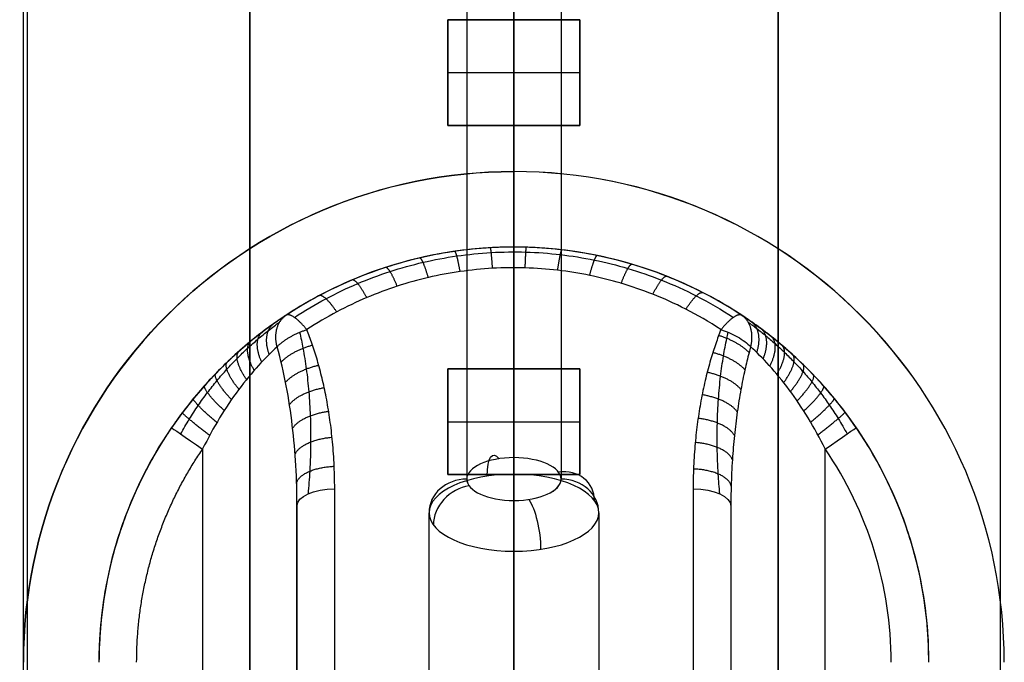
# Model space of a CAD drawing. Header units: millimetres. Extents: x -435 to 435, y -676 to 274.
# Tile 7 of 26: x -13 to 13, y -471 to -454. Entities that reach past the tile are written whole.
import ezdxf

# ---------------------------------------------------------------- set-up
doc = ezdxf.new("R2010")
doc.units = ezdxf.units.MM
doc.header["$MEASUREMENT"] = 0
for name, color, linetype, true_color in [('Cable', 7, 'Continuous', 0x000000), ('Light Source', 7, 'Continuous', 0x000000), ('Tyvek Shade', 7, 'Continuous', 0x000000)]:
    doc.layers.add(name, color=color, linetype=linetype, true_color=true_color)

msp = doc.modelspace()

# ---------------------------------------------------------------- linework, layer by layer
at = {"layer": 'Cable', "color": 250, "true_color": 0x3c3c3c}
for p, q in [((0, -465.427, -176.713), (0, -200.848, -41.903)), ((-1.25, -203.497, -41.85), (-1.25, -465.994, -175.599)), ((1.25, -203.497, -41.85), (1.25, -465.994, -175.599)), ((0, -206.251, -41.85), (0, -466.562, -174.485)), ((0, -206.251, -41.85), (0, -466.562, -174.485)), ((0, -465.864, -178.058), (0, -482.793, -186.683)), ((-2.25, -483.815, -184.679), (-2.25, -466.885, -176.053)), ((2.25, -466.885, -176.053), (2.25, -483.815, -184.679)), ((0, -467.907, -174.048), (0, -484.836, -182.674))]:
    msp.add_line(p, q, dxfattribs=at)
at = {"layer": 'Cable'}
for p, q in [((0, -459.848, -200.85), (0, -511.848, -200.85)), ((0, -459.848, -197.65), (0, -459.848, -193.136)), ((0, -460.394, -192.245), (0, -476.626, -183.974)), ((-5.75, -494.526, -190.15), (-5.75, -466.708, -190.15)), ((-5.75, -466.708, -190.15), (-5.75, -480.617, -183.063))]:
    msp.add_line(p, q, dxfattribs=at)
for centre, radius, start, end in [((0, -470.848, -197.65), 11, 0, 180), ((0, -470.848, -194.975), 11, 0, 180), ((0, -470.848, -197.65), 11, 0, 180), ((5.488, -462.489, -192.3), 1, 56.7161, 56.7162), ((0, -470.848, -193.65), 11, 145.5885, 180), ((0, -470.848, -193.65), 11, 360, 34.4115), ((0, -470.848, -192.65), 10, 360, 34.4115)]:
    msp.add_arc(centre, radius, start, end, dxfattribs=at)
at = {"layer": 'Cable', "extrusion": (1, 0, 0)}
msp.add_arc((-462.489, -192.3, -5.488), 1, 62.9999, 63.0001, dxfattribs=at)
at = {"layer": 'Cable', "extrusion": (1, -7.21645e-16, 0)}
msp.add_arc((-462.489, -192.3, 5.488), 1, 62.9998, 63, dxfattribs=at)
at = {"layer": 'Cable', "extrusion": (0, 1, 7.21645e-16)}
msp.add_arc((5.488, -192.3, -462.489), 1, 37.8917, 37.8919, dxfattribs=at)
at = {"layer": 'Cable', "extrusion": (0.565133, 0.825, -9.21193e-09)}
msp.add_arc((-256.092, -193.65, -388.45), 1, 360, 90, dxfattribs=at)
at = {"layer": 'Cable', "extrusion": (-0.565133, 0.825, -6.10867e-11)}
msp.add_arc((256.092, -193.65, -388.45), 1, 90, 180, dxfattribs=at)
at = {"layer": 'Cable', "color": 250, "true_color": 0x3c3c3c, "extrusion": (0.949006, 0.143124, -0.280898)}
for centre, start, end in [((-461.073, -189.624, -17.37), 298.2316, 28.2316), ((-462.256, -187.421, -17.37), 28.2316, 118.2316)]:
    msp.add_arc(centre, 1, start, end, dxfattribs=at)
at = {"layer": 'Cable', "color": 250, "true_color": 0x3c3c3c, "extrusion": (-5.5459e-12, 0.891007, 0.45399)}
msp.add_arc((0, 55.097, -494.924), 1.25, 270, 360, dxfattribs=at)
at = {"layer": 'Cable', "color": 250, "true_color": 0x3c3c3c, "extrusion": (3.00249e-12, 0.891007, 0.45399)}
msp.add_arc((0, 55.097, -494.924), 1.25, 180, 270, dxfattribs=at)
at = {"layer": 'Cable', "color": 250, "true_color": 0x3c3c3c, "extrusion": (0.315259, -0.43084, 0.84557)}
for centre, start, end in [((-274.643, -413.245, 52.288), 328.2537, 58.2537), ((-276.769, -411.93, 52.288), 58.2537, 148.2537)]:
    msp.add_arc(centre, 1, start, end, dxfattribs=at)
at = {"layer": 'Cable', "color": 250, "true_color": 0x3c3c3c, "extrusion": (-1.41225e-14, 0.891007, 0.45399)}
msp.add_arc((0, 55.097, -495.924), 2.25, 180, 360, dxfattribs=at)
at = {"layer": 'Cable', "color": 250, "true_color": 0x3c3c3c, "extrusion": (-4.08618e-13, -0.45399, 0.891007)}
msp.add_arc((-1.25, -495.924, 55.097), 1, 90, 180, dxfattribs=at)
at = {"layer": 'Cable', "color": 250, "true_color": 0x3c3c3c, "extrusion": (0, 0.891007, 0.45399)}
for centre, radius, start, end in [((0, 55.097, -494.924), 1.25, 359.771, 360), ((0, 55.097, -494.924), 1.25, 0.1342, 179.7321), ((0, 55.097, -494.924), 1.25, 180, 180.0584), ((0, 55.097, -495.924), 2.25, 360, 180)]:
    msp.add_arc(centre, radius, start, end, dxfattribs=at)
at = {"layer": 'Cable', "color": 250, "true_color": 0x3c3c3c, "extrusion": (6.78133e-12, 0.891007, 0.45399)}
msp.add_arc((0, 55.097, -494.924), 1.25, 360, 90, dxfattribs=at)
at = {"layer": 'Cable', "color": 250, "true_color": 0x3c3c3c, "extrusion": (-9.31863e-12, 0.891007, 0.45399)}
msp.add_arc((0, 55.097, -494.924), 1.25, 90, 180, dxfattribs=at)
at = {"layer": 'Cable', "color": 250, "true_color": 0x3c3c3c, "extrusion": (5.34697e-13, -0.45399, 0.891007)}
msp.add_arc((1.25, -495.924, 55.097), 1, 360, 90, dxfattribs=at)
at = {"layer": 'Cable', "extrusion": (-6.45632e-13, 0.891007, -0.45399)}
msp.add_arc((4.75, -381.306, -329.513), 1, 0, 90, dxfattribs=at)
at = {"layer": 'Cable', "extrusion": (-5.83726e-09, 0.891007, -0.453991)}
msp.add_arc((-4.75, -381.306, -329.513), 1, 90, 180, dxfattribs=at)
at = {"layer": 'Cable'}
for points in [[(11, -470.848, -200.85), (11, -459.848, -200.85), (0, -459.848, -200.85), (-11, -459.848, -200.85), (-11, -470.848, -200.85)], [(11, -470.848, -199.25), (11, -459.848, -199.25), (0, -459.848, -199.25), (-11, -459.848, -199.25), (-11, -470.848, -199.25)]]:
    msp.add_rational_spline(points, [1, 0.707106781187, 1, 0.707106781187, 1], degree=2, knots=[-64.557519, -64.557519, -64.557519, -47.27876, -47.27876, -30, -30, -30], dxfattribs=at)
for points, knots in [([(6.037, -461.653, -192.3), (5.186, -461.094, -192.558), (4.231, -460.638, -192.77), (2.181, -460.013, -193.059), (1.096, -459.848, -193.136), (-1.097, -459.848, -193.136), (-2.181, -460.013, -193.059), (-4.232, -460.639, -192.769), (-5.186, -461.094, -192.558), (-6.037, -461.653, -192.3)], [-1, -1, -1, -1, -0.750474, -0.750474, -0.50004, -0.50004, -0.249614, -0.249614, 0, 0, 0, 0]), ([(-5.818, -461.712, -191.763), (-5.549, -461.535, -191.854), (-5.005, -461.212, -192.018), (-4.155, -460.807, -192.224), (-3.293, -460.485, -192.389), (-2.413, -460.239, -192.514), (-1.515, -460.07, -192.6), (-0.601, -459.979, -192.647), (0.318, -459.966, -192.653), (1.234, -460.034, -192.619), (2.139, -460.179, -192.544), (3.036, -460.404, -192.43), (3.943, -460.718, -192.27), (4.885, -461.145, -192.052), (5.503, -461.505, -191.869), (5.818, -461.712, -191.763)], [0.0000001, 0.0000001, 0.0000001, 0.0000001, 0.080703, 0.1571511, 0.2316856, 0.3051219, 0.3784309, 0.4519281, 0.5254661, 0.5988213, 0.6721717, 0.7460681, 0.8224482, 0.9057031, 0.9999999, 0.9999999, 0.9999999, 0.9999999]), ([(5.488, -462.035, -191.409), (5.171, -461.827, -191.515), (4.546, -461.468, -191.697), (3.677, -461.08, -191.895), (2.846, -460.795, -192.04), (2.011, -460.586, -192.147), (1.161, -460.45, -192.216), (0.3, -460.386, -192.249), (-0.566, -460.398, -192.243), (-1.427, -460.484, -192.199), (-2.272, -460.643, -192.118), (-3.095, -460.872, -192.001), (-3.906, -461.175, -191.847), (-4.695, -461.55, -191.656), (-5.225, -461.862, -191.497), (-5.488, -462.035, -191.409)], [-1, -1, -1, -1, -0.923077, -0.846154, -0.769231, -0.692308, -0.615385, -0.538461, -0.461538, -0.384615, -0.307692, -0.230769, -0.153846, -0.076923, 0, 0, 0, 0]), ([(-6.037, -461.653, -192.3), (-6.514, -461.966, -192.857), (-7.104, -462.417, -193.202), (-8.171, -463.447, -193.592), (-8.658, -464.024, -193.65), (-9.075, -464.632, -193.65)], [-1, -1, -1, -1, -0.499957, -0.499957, 0, 0, 0, 0]), ([(9.075, -464.632, -193.65), (8.658, -464.024, -193.65), (8.171, -463.447, -193.592), (7.104, -462.417, -193.202), (6.514, -461.966, -192.858), (6.037, -461.653, -192.3)], [-1, -1, -1, -1, -0.500184, -0.500184, 0, 0, 0, 0]), ([(-8.833, -464.797, -192.943), (-8.76, -464.666, -192.957), (-8.611, -464.412, -192.98), (-8.373, -464.046, -192.996), (-8.127, -463.705, -192.992), (-7.873, -463.384, -192.966), (-7.61, -463.082, -192.913), (-7.338, -462.796, -192.831), (-7.061, -462.528, -192.715), (-6.78, -462.279, -192.56), (-6.491, -462.043, -192.353), (-6.303, -461.901, -192.177), (-6.208, -461.833, -192.074)], [0, 0, 0, 0, 0.107859, 0.211907, 0.312288, 0.409097, 0.504396, 0.600328, 0.696615, 0.790991, 0.889108, 1, 1, 1, 1]), ([(6.208, -461.833, -192.074), (6.282, -461.886, -192.154), (6.433, -461.999, -192.3), (6.673, -462.19, -192.487), (6.922, -462.403, -192.642), (7.175, -462.636, -192.766), (7.424, -462.884, -192.859), (7.666, -463.145, -192.926), (7.902, -463.421, -192.969), (8.135, -463.717, -192.992), (8.369, -464.041, -192.996), (8.606, -464.402, -192.981), (8.757, -464.66, -192.958), (8.833, -464.797, -192.943)], [0, 0, 0, 0, 0.086131, 0.169914, 0.256346, 0.343754, 0.429983, 0.5154, 0.601636, 0.690765, 0.785116, 0.887416, 1, 1, 1, 1]), ([(-5.681, -462.105, -191.397), (-5.648, -462.246, -191.33), (-5.58, -462.568, -191.178), (-5.496, -463.094, -190.936), (-5.432, -463.692, -190.666), (-5.393, -464.338, -190.381), (-5.383, -465.04, -190.079), (-5.405, -465.729, -189.789), (-5.439, -466.187, -189.601), (-5.457, -466.387, -189.52)], [0.000008, 0.000008, 0.000008, 0.000008, 0.49368, 1.131435, 1.831973, 2.56756, 3.367131, 4.2594, 4.951736, 4.951736, 4.951736, 4.951736]), ([(-4.75, -466.254, -189.259), (-4.75, -466.014, -189.381), (-4.763, -465.556, -189.615), (-4.811, -464.924, -189.937), (-4.883, -464.352, -190.228), (-4.972, -463.823, -190.498), (-5.081, -463.32, -190.754), (-5.208, -462.844, -190.996), (-5.345, -462.411, -191.217), (-5.44, -462.155, -191.347), (-5.488, -462.035, -191.409)], [-1, -1, -1, -1, -0.875, -0.75, -0.625, -0.5, -0.375, -0.25, -0.125, -0.0000017, -0.0000017, -0.0000017, -0.0000017]), ([(5.457, -466.387, -189.52), (5.441, -466.211, -189.591), (5.41, -465.801, -189.76), (5.385, -465.175, -190.022), (5.388, -464.513, -190.306), (5.417, -463.884, -190.581), (5.472, -463.292, -190.846), (5.547, -462.756, -191.091), (5.621, -462.368, -191.272), (5.668, -462.159, -191.371), (5.681, -462.105, -191.397)], [0, 0, 0, 0, 0.607552, 1.421476, 2.166518, 2.895963, 3.59558, 4.217345, 4.761636, 4.951546, 4.951546, 4.951546, 4.951546]), ([(5.488, -462.035, -191.409), (5.637, -462.082, -191.385), (5.788, -462.147, -191.394), (6.064, -462.304, -191.486), (6.188, -462.395, -191.571), (6.277, -462.489, -191.686)], [0, 0, 0, 0, 0.4943333, 0.4943333, 0.9917461, 0.9917461, 0.9917461, 0.9917461]), ([(-6.277, -462.489, -191.686), (-6.576, -462.764, -192.07), (-6.951, -463.161, -192.319), (-7.647, -464.095, -192.605), (-7.972, -464.629, -192.65), (-8.25, -465.197, -192.65)], [-1, -1, -1, -1, -0.4999999, -0.4999999, 0, 0, 0, 0]), ([(-5.75, -466.708, -190.15), (-5.75, -465.994, -190.41), (-5.79, -465.28, -190.67), (-5.958, -463.867, -191.184), (-6.085, -463.166, -191.439), (-6.277, -462.489, -191.686)], [-1, -1, -1, -1, -0.5, -0.5, 0, 0, 0, 0]), ([(6.277, -462.489, -191.686), (6.262, -462.541, -191.667), (6.207, -462.742, -191.593), (6.115, -463.118, -191.456), (6.009, -463.642, -191.266), (5.915, -464.222, -191.055), (5.84, -464.843, -190.829), (5.785, -465.499, -190.59), (5.756, -466.123, -190.363), (5.75, -466.532, -190.214), (5.75, -466.708, -190.15)], [-1, -1, -1, -1, -0.961646, -0.851723, -0.726153, -0.58486, -0.437544, -0.287077, -0.122699, 0, 0, 0, 0]), ([(8.25, -465.197, -192.65), (7.972, -464.629, -192.65), (7.647, -464.095, -192.605), (6.951, -463.161, -192.319), (6.576, -462.764, -192.07), (6.277, -462.489, -191.686)], [-1, -1, -1, -1, -0.5000001, -0.5000001, 0, 0, 0, 0])]:
    msp.add_open_spline(points, degree=3, knots=knots, dxfattribs=at)
for points, degree in [([(0, -459.848, -197.65), (0, -459.848, -199.25), (0, -459.848, -200.85)], 2), ([(5.488, -462.035, -191.409), (5.441, -462.152, -191.349), (5.348, -462.404, -191.221), (5.212, -462.828, -191.004), (5.082, -463.314, -190.757), (4.967, -463.85, -190.484), (4.875, -464.405, -190.201), (4.808, -464.965, -189.916), (4.762, -465.573, -189.606), (4.75, -466.02, -189.378), (4.75, -466.254, -189.259)], 3), ([(-8.25, -465.197, -192.65), (-8.25, -479.862, -192.65), (-8.25, -494.526, -192.65)], 2), ([(8.25, -494.526, -192.65), (8.25, -479.862, -192.65), (8.25, -465.197, -192.65)], 2), ([(-4.75, -480.163, -182.172), (-4.75, -473.208, -185.716), (-4.75, -466.254, -189.259)], 2), ([(4.75, -466.254, -189.259), (4.75, -473.208, -185.716), (4.75, -480.163, -182.172)], 2), ([(5.75, -466.708, -190.15), (5.75, -480.617, -190.15), (5.75, -494.526, -190.15)], 2), ([(5.75, -466.708, -190.15), (5.75, -473.662, -186.607), (5.75, -480.617, -183.063)], 2)]:
    msp.add_open_spline(points, degree=degree, dxfattribs=at)
for points, weights, degree in [([(-1.424, -460.496, -192.193), (-1.486, -460.156, -192.366), (-1.539, -459.956, -192.695), (-1.567, -459.96, -193.084)], [1.09258847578, 0.977548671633, 0.969710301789, 1.06907336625], 3), ([(-0.565, -460.41, -192.236), (-0.59, -460.068, -192.411), (-0.611, -459.865, -192.739), (-0.622, -459.866, -193.127)], [1.09258838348, 0.978025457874, 0.969777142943, 1.06784343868], 3), ([(0.299, -460.399, -192.242), (0.312, -460.056, -192.417), (0.323, -459.853, -192.745), (0.329, -459.853, -193.133)], [1.09258829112, 0.978089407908, 0.969786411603, 1.0676793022], 3), ([(1.159, -460.462, -192.21), (1.209, -460.121, -192.384), (1.252, -459.92, -192.713), (1.275, -459.922, -193.101)], [1.09258819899, 0.977741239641, 0.969736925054, 1.06857525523], 3), ([(2.008, -460.598, -192.141), (2.096, -460.26, -192.313), (2.17, -460.064, -192.642), (2.209, -460.072, -193.032)], [1.09258810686, 0.976990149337, 0.969636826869, 1.07052813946], 3), ([(-2.268, -460.655, -192.112), (-2.367, -460.319, -192.283), (-2.451, -460.125, -192.613), (-2.495, -460.135, -193.003)], [1.09258856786, 0.976674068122, 0.969597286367, 1.07135822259], 3), ([(2.845, -460.808, -192.034), (2.97, -460.475, -192.203), (3.075, -460.287, -192.533), (3.13, -460.303, -192.925)], [1.09258801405, 0.975838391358, 0.969501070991, 1.07357605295], 3), ([(-3.093, -460.885, -191.995), (-3.228, -460.554, -192.163), (-3.343, -460.369, -192.493), (-3.402, -460.388, -192.886)], [1.09258866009, 0.975416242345, 0.969456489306, 1.07470940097], 3), ([(3.684, -461.097, -191.886), (3.846, -460.772, -192.052), (3.983, -460.595, -192.383), (4.052, -460.622, -192.777)], [1.09258791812, 0.974249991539, 0.969349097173, 1.07788523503], 3), ([(-3.902, -461.187, -191.841), (-4.074, -460.864, -192.005), (-4.22, -460.69, -192.337), (-4.292, -460.72, -192.732)], [1.0925887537, 0.973759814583, 0.969310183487, 1.07923986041], 3), ([(-4.696, -461.566, -191.648), (-4.906, -461.253, -191.807), (-5.081, -461.092, -192.14), (-5.166, -461.137, -192.539)], [1.09258884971, 0.971687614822, 0.969189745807, 1.08509524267], 3), ([(4.558, -461.493, -191.685), (4.761, -461.179, -191.845), (4.931, -461.015, -192.178), (5.013, -461.057, -192.576)], [1.09258781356, 0.972086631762, 0.969207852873, 1.08395147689], 3), ([(-6.277, -462.489, -191.686), (-6.366, -462.131, -191.799), (-6.284, -461.815, -192.024), (-6.037, -461.653, -192.3)], [1.17157090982, 1.01014611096, 0.962630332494, 1.02902357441], 3), ([(-5.488, -462.035, -191.409), (-5.736, -461.734, -191.562), (-5.942, -461.591, -191.897), (-6.037, -461.653, -192.3)], [1.09258886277, 0.96913794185, 0.96913704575, 1.09258617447], 3), ([(6.037, -461.653, -192.3), (5.942, -461.591, -191.897), (5.736, -461.734, -191.562), (5.488, -462.035, -191.409)], [1.09258748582, 0.969137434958, 0.969137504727, 1.09258769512], 3), ([(6.277, -462.489, -191.686), (6.366, -462.131, -191.799), (6.284, -461.815, -192.024), (6.037, -461.653, -192.3)], [1.17157192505, 1.01014706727, 0.962630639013, 1.02902264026], 3), ([(-6.487, -462.689, -191.923), (-6.613, -462.334, -192.048), (-6.574, -462.025, -192.309), (-6.36, -461.873, -192.632)], [1.17157087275, 1.00616321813, 0.960354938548, 1.03414603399], 3), ([(6.438, -462.641, -191.873), (6.556, -462.286, -191.996), (6.507, -461.975, -192.249), (6.285, -461.821, -192.562)], [1.17157190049, 1.00716085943, 0.960911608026, 1.03282414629], 3), ([(-6.686, -462.894, -192.1), (-6.849, -462.542, -192.231), (-6.849, -462.238, -192.52), (-6.666, -462.098, -192.881)], [1.17157093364, 1.00170397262, 0.95797194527, 1.0403748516], 3), ([(-6.277, -462.489, -191.686), (-6.104, -462.307, -191.463), (-5.822, -462.14, -191.355), (-5.488, -462.035, -191.409)], [1.17157339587, 1.02859897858, 0.974981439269, 1.01072077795], 3), ([(6.234, -462.645, -191.629), (6.062, -462.461, -191.394), (5.772, -462.293, -191.277), (5.428, -462.191, -191.329)], [1.17157289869, 1.02523833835, 0.972510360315, 1.01338896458], 3), ([(6.605, -462.809, -192.033), (6.754, -462.456, -192.162), (6.738, -462.15, -192.44), (6.542, -462.005, -192.786)], [1.17157193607, 1.00360914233, 0.95896852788, 1.03765009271], 3), ([(-6.884, -463.113, -192.244), (-7.084, -462.763, -192.375), (-7.125, -462.465, -192.687), (-6.971, -462.339, -193.081)], [1.17157099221, 0.996628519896, 0.955471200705, 1.04809903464], 3), ([(-6.17, -462.897, -191.537), (-6, -462.709, -191.282), (-5.7, -462.54, -191.151), (-5.338, -462.443, -191.201)], [1.17157343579, 1.01990895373, 0.968793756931, 1.0182278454], 3), ([(6.784, -463.001, -192.176), (6.966, -462.65, -192.307), (6.987, -462.349, -192.608), (6.818, -462.216, -192.986)], [1.17157197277, 0.999265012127, 0.956741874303, 1.04400255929], 3), ([(6.969, -463.212, -192.297), (7.186, -462.864, -192.427), (7.244, -462.569, -192.748), (7.102, -462.449, -193.156)], [1.17157200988, 0.99423767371, 0.954370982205, 1.05197193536], 3), ([(-7.088, -463.356, -192.364), (-7.328, -463.009, -192.49), (-7.411, -462.718, -192.823), (-7.285, -462.607, -193.249)], [1.17157105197, 0.99071545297, 0.952841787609, 1.05795005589], 3), ([(6.123, -463.098, -191.464), (5.956, -462.907, -191.194), (5.647, -462.737, -191.051), (5.272, -462.644, -191.099)], [1.17157291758, 1.01572387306, 0.966049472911, 1.02254971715], 3), ([(7.152, -463.436, -192.396), (7.405, -463.09, -192.52), (7.501, -462.801, -192.858), (7.384, -462.695, -193.294)], [1.1715720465, 0.988719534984, 0.952023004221, 1.06148245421], 3), ([(-7.29, -463.616, -192.458), (-7.571, -463.271, -192.575), (-7.696, -462.987, -192.926), (-7.596, -462.893, -193.382)], [1.17157111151, 0.984178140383, 0.950290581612, 1.0699084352], 3), ([(-6.053, -463.431, -191.343), (-5.892, -463.236, -191.047), (-5.57, -463.064, -190.884), (-5.174, -462.977, -190.929)], [1.17157335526, 1.00886801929, 0.961884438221, 1.03062261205], 3), ([(7.331, -463.671, -192.475), (7.62, -463.327, -192.589), (7.754, -463.045, -192.943), (7.66, -462.954, -193.405)], [1.17157208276, 0.982758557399, 0.949785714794, 1.07265355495], 3), ([(-7.487, -463.889, -192.531), (-7.807, -463.547, -192.634), (-7.975, -463.271, -193), (-7.9, -463.193, -193.483)], [1.17157117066, 0.977135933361, 0.947960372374, 1.0840444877], 3), ([(6.017, -463.621, -191.274), (5.86, -463.422, -190.963), (5.532, -463.25, -190.79), (5.123, -463.167, -190.832)], [1.17157293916, 1.00501699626, 0.95972529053, 1.03569782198], 3), ([(7.509, -463.921, -192.538), (7.834, -463.579, -192.639), (8.006, -463.304, -193.006), (7.933, -463.228, -193.493)], [1.17157211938, 0.976313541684, 0.947716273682, 1.08578031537], 3), ([(-7.681, -464.181, -192.584), (-8.041, -463.841, -192.669), (-8.251, -463.574, -193.049), (-8.198, -463.514, -193.558)], [1.17157123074, 0.96951916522, 0.945928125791, 1.10079811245], 3), ([(-5.949, -464.024, -191.127), (-5.804, -463.819, -190.786), (-5.461, -463.645, -190.588), (-5.028, -463.57, -190.626)], [1.1715732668, 0.99689333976, 0.955595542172, 1.04767987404], 3), ([(5.92, -464.215, -191.057), (5.782, -464.007, -190.703), (5.433, -463.831, -190.494), (4.989, -463.761, -190.529)], [1.17157296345, 0.993087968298, 0.953859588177, 1.05388782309], 3), ([(7.687, -464.19, -192.586), (8.049, -463.85, -192.67), (8.26, -463.583, -193.05), (8.207, -463.525, -193.56)], [1.17157215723, 0.969272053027, 0.945870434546, 1.10136730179], 3), ([(-7.874, -464.496, -192.622), (-8.275, -464.158, -192.683), (-8.529, -463.901, -193.075), (-8.496, -463.861, -193.61)], [1.17157129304, 0.961227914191, 0.944292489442, 1.12076501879], 3), ([(7.868, -464.487, -192.621), (8.269, -464.149, -192.683), (8.52, -463.891, -193.075), (8.487, -463.85, -193.609)], [1.17157219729, 0.961477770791, 0.944332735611, 1.12013709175], 3), ([(-8.064, -464.835, -192.643), (-8.507, -464.5, -192.676), (-8.804, -464.254, -193.08), (-8.789, -464.233, -193.64)], [1.17157135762, 0.952308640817, 0.943203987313, 1.1442573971], 3), ([(-5.865, -464.652, -190.898), (-5.743, -464.436, -190.512), (-5.381, -464.258, -190.276), (-4.91, -464.198, -190.306)], [1.17157317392, 0.984380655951, 0.950363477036, 1.06952163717], 3), ([(8.056, -464.819, -192.643), (8.496, -464.484, -192.677), (8.792, -464.237, -193.08), (8.776, -464.216, -193.64)], [1.17157224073, 0.952718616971, 0.943238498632, 1.14313188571], 3), ([(5.844, -464.839, -190.83), (5.731, -464.619, -190.431), (5.364, -464.44, -190.183), (4.882, -464.385, -190.211)], [1.17157298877, 0.980675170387, 0.949076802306, 1.07677788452], 3), ([(-5.8, -465.339, -190.648), (-5.712, -465.109, -190.214), (-5.33, -464.927, -189.935), (-4.82, -464.885, -189.956)], [1.17157307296, 0.970711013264, 0.946212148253, 1.09807647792], 3), ([(5.79, -465.48, -190.597), (5.71, -465.246, -190.153), (5.325, -465.064, -189.865), (4.806, -465.026, -189.885)], [1.17157301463, 0.967901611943, 0.94556134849, 1.10455222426], 3), ([(-10, -470.848, -192.65), (-10, -467.752, -192.65), (-8.25, -465.197, -192.65)], [1, 0.955248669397, 0.999999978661], 2), ([(-5.76, -466.109, -190.368), (-5.717, -465.86, -189.883), (-5.317, -465.675, -189.554), (-4.763, -465.655, -189.564)], [1.17157296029, 0.955185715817, 0.94347862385, 1.13645168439], 3), ([(5.757, -466.182, -190.341), (5.72, -465.931, -189.852), (5.318, -465.746, -189.518), (4.76, -465.728, -189.527)], [1.17157304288, 0.953689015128, 0.943326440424, 1.14048531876], 3)]:
    msp.add_rational_spline(points, weights, degree=degree, dxfattribs=at)
at = {"layer": 'Light Source', "color": 7, "true_color": 0xffffff}
for p, q in [((0, -575.848, -231.85), (0, 174.152, -231.85)), ((0, -575.848, -230.35), (0, 174.152, -230.35))]:
    msp.add_line(p, q, dxfattribs=at)
at = {"layer": 'Light Source'}
for p, q in [((-7, -573.348, -219.152), (-7, 171.652, -219.152)), ((0, -573.348, -218.402), (0, 171.652, -218.402)), ((7, -573.348, -219.152), (7, 171.652, -219.152)), ((-1.75, -456.623, -220.402), (-1.75, -453.823, -220.402)), ((-1.75, -453.823, -220.402), (1.75, -453.823, -220.402)), ((0, -453.823, -219.902), (0, -453.823, -220.902)), ((0, -453.823, -220.902), (0, -456.623, -220.902)), ((1.75, -453.823, -220.402), (1.75, -456.623, -220.402)), ((-1.75, -455.223, -219.902), (-1.75, -455.223, -220.902)), ((-1.75, -455.223, -220.902), (1.75, -455.223, -220.902)), ((1.75, -455.223, -219.902), (1.75, -455.223, -220.902)), ((1.75, -456.623, -220.402), (-1.75, -456.623, -220.402)), ((0, -463.073, -219.902), (0, -456.623, -219.902)), ((0, -456.623, -219.902), (0, -456.623, -220.902)), ((-1.75, -465.873, -220.402), (-1.75, -463.073, -220.402)), ((-1.75, -463.073, -220.402), (1.75, -463.073, -220.402)), ((0, -463.073, -219.902), (0, -463.073, -220.902)), ((0, -463.073, -220.902), (0, -465.873, -220.902)), ((1.75, -463.073, -220.402), (1.75, -465.873, -220.402)), ((-1.75, -464.473, -219.902), (-1.75, -464.473, -220.902)), ((-1.75, -464.473, -220.902), (1.75, -464.473, -220.902)), ((1.75, -464.473, -219.902), (1.75, -464.473, -220.902)), ((1.75, -465.873, -220.402), (-1.75, -465.873, -220.402)), ((0, -472.323, -219.902), (0, -465.873, -219.902)), ((0, -465.873, -219.902), (0, -465.873, -220.902))]:
    msp.add_line(p, q, dxfattribs=at)
for points in [[(-13, -575.848, -200.85), (-13, -200.848, -200.85), (-13, 174.152, -200.85)], [(-12.897, -575.848, -217.4), (-12.897, -200.848, -217.4), (-12.897, 174.152, -217.4)], [(-12.897, -575.848, -215.9), (-12.897, -200.848, -215.9), (-12.897, 174.152, -215.9)], [(12.897, -575.848, -215.9), (12.897, -200.848, -215.9), (12.897, 174.152, -215.9)], [(12.897, -575.848, -217.4), (12.897, -200.848, -217.4), (12.897, 174.152, -217.4)], [(-7, 171.652, -219.902), (-7, -200.848, -219.902), (-7, -573.348, -219.902)], [(-7, -573.348, -218.402), (-7, -200.848, -218.402), (-7, 171.652, -218.402)], [(7, 171.652, -219.902), (7, -200.848, -219.902), (7, -573.348, -219.902)], [(7, 171.652, -218.402), (7, -200.848, -218.402), (7, -573.348, -218.402)], [(-1.75, -453.823, -219.902), (-1.75, -455.223, -219.902), (-1.75, -456.623, -219.902)], [(1.75, -453.823, -219.902), (0, -453.823, -219.902), (-1.75, -453.823, -219.902)], [(-1.75, -453.823, -220.902), (-1.75, -455.223, -220.902), (-1.75, -456.623, -220.902)], [(-1.75, -453.823, -219.902), (-1.75, -453.823, -220.402), (-1.75, -453.823, -220.902)], [(1.75, -453.823, -220.902), (0, -453.823, -220.902), (-1.75, -453.823, -220.902)], [(1.75, -456.623, -219.902), (1.75, -455.223, -219.902), (1.75, -453.823, -219.902)], [(1.75, -453.823, -220.902), (1.75, -453.823, -220.402), (1.75, -453.823, -219.902)], [(1.75, -456.623, -220.902), (1.75, -455.223, -220.902), (1.75, -453.823, -220.902)], [(-1.75, -456.623, -219.902), (0, -456.623, -219.902), (1.75, -456.623, -219.902)], [(-1.75, -456.623, -220.902), (-1.75, -456.623, -220.402), (-1.75, -456.623, -219.902)], [(-1.75, -456.623, -220.902), (0, -456.623, -220.902), (1.75, -456.623, -220.902)], [(1.75, -456.623, -220.902), (1.75, -456.623, -220.402), (1.75, -456.623, -219.902)], [(-1.75, -463.073, -219.902), (-1.75, -464.473, -219.902), (-1.75, -465.873, -219.902)], [(1.75, -463.073, -219.902), (0, -463.073, -219.902), (-1.75, -463.073, -219.902)], [(-1.75, -463.073, -220.902), (-1.75, -464.473, -220.902), (-1.75, -465.873, -220.902)], [(-1.75, -463.073, -219.902), (-1.75, -463.073, -220.402), (-1.75, -463.073, -220.902)], [(1.75, -463.073, -220.902), (0, -463.073, -220.902), (-1.75, -463.073, -220.902)], [(1.75, -465.873, -219.902), (1.75, -464.473, -219.902), (1.75, -463.073, -219.902)], [(1.75, -463.073, -220.902), (1.75, -463.073, -220.402), (1.75, -463.073, -219.902)], [(1.75, -465.873, -220.902), (1.75, -464.473, -220.902), (1.75, -463.073, -220.902)], [(-1.75, -465.873, -219.902), (0, -465.873, -219.902), (1.75, -465.873, -219.902)], [(-1.75, -465.873, -220.902), (-1.75, -465.873, -220.402), (-1.75, -465.873, -219.902)], [(-1.75, -465.873, -220.902), (0, -465.873, -220.902), (1.75, -465.873, -220.902)], [(1.75, -465.873, -220.902), (1.75, -465.873, -220.402), (1.75, -465.873, -219.902)]]:
    msp.add_open_spline(points, degree=2, dxfattribs=at)
at = {"layer": 'Tyvek Shade', "color": 7, "true_color": 0xffffff, "extrusion": (1, 9.05599e-19, -3.44753e-14)}
msp.add_arc((-200.864, 378.772, -0.002), 748.628, 230.618968, 309.384042, dxfattribs=at)
at = {"layer": 'Tyvek Shade', "color": 7, "true_color": 0xffffff, "extrusion": (1, 8.87193e-19, -3.45592e-14)}
msp.add_arc((-200.861, 378.768, -0.002), 748.442, 230.657418, 309.345524, dxfattribs=at)
at = {"layer": 'Tyvek Shade', "color": 7, "true_color": 0xffffff}
for centre, start, end in [((0, -470.848, -200.004), 90.0063, 180), ((-0.003, -470.848, -200.004), 0, 89.9937)]:
    msp.add_arc(centre, 13, start, end, dxfattribs=at)
for points, knots in [([(-0.002, -675.849, -199.875), (-15.677, -675.849, -199.867), (-31.362, -675.149, -200.427), (-93.755, -669.528, -205.004), (-139.661, -658.917, -213.715), (-224.003, -624.799, -238.6), (-261.812, -601.393, -254.575), (-326.477, -542.999, -287.937), (-353.552, -507.633, -305.43), (-395.695, -428.201, -335.753), (-410.619, -385.026, -348.302), (-430.261, -294.907, -365.344), (-435, -247.963, -369.85), (-435, -200.848, -369.85)], [-0.3332159, -0.3332159, -0.3332159, -0.3332159, -0.312574, -0.312574, -0.2505527, -0.2505527, -0.1876956, -0.1876956, -0.1248385, -0.1248385, -0.0624192, -0.0624192, 0, 0, 0, 0]), ([(-434.539, -200.848, -369.67), (-434.539, -247.899, -369.67), (-429.802, -294.792, -365.173), (-410.174, -384.817, -348.166), (-395.261, -427.949, -335.643), (-353.155, -507.29, -305.385), (-326.115, -542.604, -287.935), (-261.516, -600.948, -254.642), (-223.745, -624.34, -238.7), (-139.463, -658.432, -213.856), (-93.62, -669.029, -205.172), (-31.323, -674.642, -200.606), (-15.658, -675.341, -200.046), (-0.002, -675.34, -200.055)], [0, 0, 0, 0, 0.0624108, 0.0624108, 0.1248216, 0.1248216, 0.1876728, 0.1876728, 0.250524, 0.250524, 0.3125884, 0.3125884, 0.33325, 0.33325, 0.33325, 0.33325]), ([(434.536, -200.848, -369.67), (434.536, -247.899, -369.67), (429.799, -294.792, -365.173), (410.171, -384.817, -348.166), (395.258, -427.949, -335.643), (353.152, -507.29, -305.385), (326.112, -542.604, -287.935), (261.513, -600.948, -254.642), (223.742, -624.34, -238.7), (139.46, -658.432, -213.856), (93.617, -669.029, -205.172), (31.32, -674.642, -200.606), (15.655, -675.341, -200.046), (-0.002, -675.34, -200.055)], [0, 0, 0, 0, 0.0624108, 0.0624108, 0.1248216, 0.1248216, 0.1876728, 0.1876728, 0.250524, 0.250524, 0.3125884, 0.3125884, 0.33325, 0.33325, 0.33325, 0.33325]), ([(-0.002, -675.849, -199.875), (15.674, -675.849, -199.867), (31.359, -675.149, -200.427), (93.752, -669.528, -205.004), (139.658, -658.917, -213.715), (224, -624.799, -238.6), (261.809, -601.393, -254.575), (326.474, -542.999, -287.937), (353.549, -507.633, -305.43), (395.692, -428.201, -335.753), (410.616, -385.026, -348.302), (430.258, -294.907, -365.344), (434.997, -247.963, -369.85), (434.997, -200.848, -369.85)], [-0.3332159, -0.3332159, -0.3332159, -0.3332159, -0.312574, -0.312574, -0.2505527, -0.2505527, -0.1876956, -0.1876956, -0.1248385, -0.1248385, -0.0624192, -0.0624192, 0, 0, 0, 0])]:
    msp.add_open_spline(points, degree=3, knots=knots, dxfattribs=at)
for points, degree in [([(-0.002, -280.848, -200.03), (-0.002, -369.348, -200.03), (-0.002, -457.848, -200.03)], 2), ([(-0.002, -280.848, -199.94), (-0.002, -369.348, -199.94), (-0.002, -457.848, -199.94)], 2), ([(-13, -470.848, -199.982), (-13, -463.671, -199.982), (-7.179, -457.839, -199.89), (-0.002, -457.848, -199.94)], 3), ([(-13, -470.848, -200.162), (-13, -463.671, -200.162), (-7.179, -457.839, -200.03), (-0.002, -457.848, -200.03)], 3), ([(12.997, -470.848, -199.982), (12.997, -463.671, -199.982), (7.176, -457.839, -199.89), (-0.002, -457.848, -199.94)], 3), ([(12.997, -470.848, -200.162), (12.997, -463.671, -200.162), (7.176, -457.839, -200.03), (-0.002, -457.848, -200.03)], 3), ([(-0.002, -457.848, -200.03), (-0.002, -457.848, -199.985), (-0.002, -457.848, -199.94)], 2)]:
    msp.add_open_spline(points, degree=degree, dxfattribs=at)

doc.saveas('drawing.dxf')
